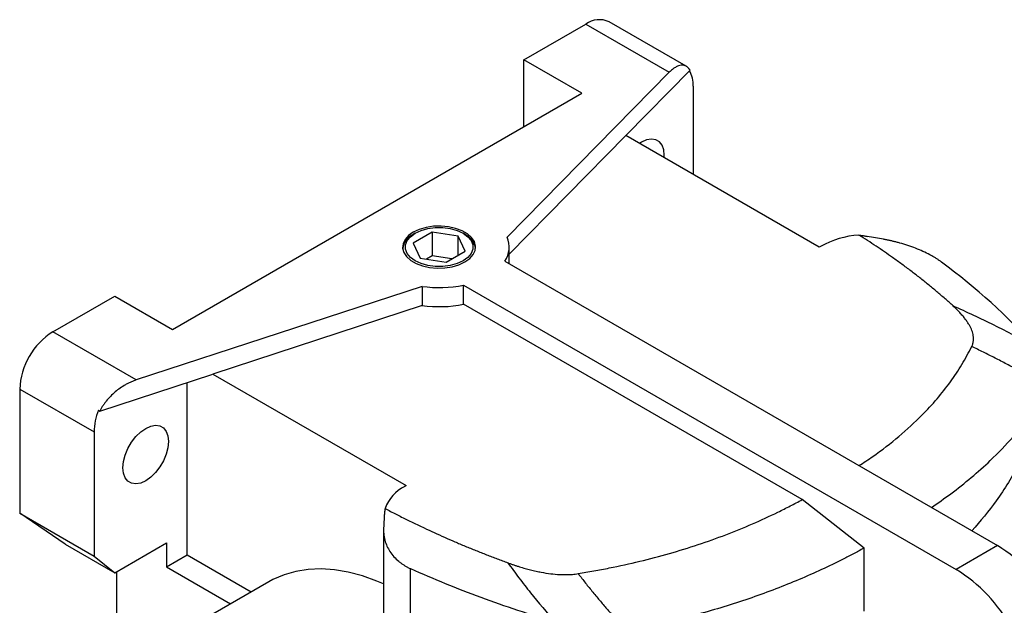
# Model space of a CAD drawing. Header units: inches. Extents: x 0 to 68, y 0 to 44.
# Tile 7 of 19: x 53.5 to 60.1, y 20.2 to 24.1. Entities that reach past the tile are written whole.
import ezdxf

# ---------------------------------------------------------------- set-up
doc = ezdxf.new("R2010")
doc.units = ezdxf.units.IN
doc.header["$LTSCALE"] = 4
doc.header["$MEASUREMENT"] = 0

msp = doc.modelspace()

# ---------------------------------------------------------------- linework, layer by layer
for p, q in [((56.9079, 23.8694), (57.3255, 24.1104)), ((57.3255, 24.1104), (57.888, 23.7857)), ((58.0021, 23.8263), (57.483, 24.126)), ((57.2977, 23.6444), (56.9079, 23.8694)), ((56.9079, 23.4194), (56.9079, 23.8694)), ((57.888, 23.7857), (56.7954, 22.6743)), ((57.5957, 23.3598), (58.0277, 23.7992)), ((58.0493, 23.6925), (58.0493, 23.0979)), ((54.5416, 22.0533), (57.2977, 23.6444)), ((57.5957, 23.3598), (56.8097, 22.5603)), ((58.8984, 22.6078), (57.5957, 23.3598)), ((57.8539, 23.2108), (57.8544, 23.2264)), ((56.2902, 22.7092), (56.1616, 22.635)), ((56.1757, 22.701), (56.1637, 22.6941)), ((56.4658, 22.682), (56.2902, 22.7092)), ((56.2902, 22.7092), (56.2902, 22.5485)), ((56.5107, 22.6941), (56.4987, 22.701)), ((56.1616, 22.635), (56.2086, 22.5336)), ((56.5129, 22.5806), (56.4658, 22.682)), ((56.4658, 22.5535), (56.4658, 22.682)), ((56.3843, 22.5064), (56.5129, 22.5806)), ((56.8097, 22.4958), (56.8097, 22.6078)), ((58.907, 22.6128), (58.8984, 22.6078)), ((56.2086, 22.5336), (56.3843, 22.5064)), ((56.2902, 22.5485), (56.2526, 22.5268)), ((56.4219, 22.5281), (56.2902, 22.5485)), ((56.7801, 22.5128), (60.0991, 20.5968)), ((56.222, 22.3433), (54.2968, 21.7125)), ((56.222, 22.3433), (56.222, 22.2147)), ((56.5017, 22.3521), (59.8207, 20.4361)), ((56.5017, 22.2235), (56.5017, 22.3521)), ((53.7343, 22.0373), (54.1519, 22.2783)), ((54.1519, 22.2783), (54.5416, 22.0533)), ((58.7833, 20.9064), (56.5017, 22.2235)), ((56.222, 22.2147), (54.8118, 21.7527)), ((54.2968, 21.7125), (53.7343, 22.0373)), ((54.0507, 21.5033), (54.8118, 21.7527)), ((54.639, 20.5344), (54.639, 21.6961)), ((54.8118, 21.7527), (56.1145, 21.0007)), ((53.5116, 21.6515), (54.0127, 21.3622)), ((53.5116, 21.6515), (53.5116, 20.8157)), ((54.0425, 21.5081), (54.0507, 21.5033)), ((54.0127, 21.3622), (54.0127, 20.5264)), ((56.1145, 21.0007), (56.1059, 20.9957)), ((59.201, 20.5803), (58.7833, 20.9064)), ((53.5116, 20.8157), (54.0127, 20.5264)), ((53.8178, 20.6067), (53.5116, 20.8157)), ((55.9631, 20.7057), (55.9631, 19.9904)), ((53.8178, 20.6067), (54.1519, 20.4139)), ((54.1519, 20.4139), (54.4999, 20.6148)), ((54.4999, 20.6148), (54.4999, 20.454)), ((59.201, 20.1552), (59.201, 20.5803)), ((60.0991, 20.5968), (59.8207, 20.4361)), ((54.0127, 20.5264), (54.1519, 20.4139)), ((54.4999, 20.454), (54.639, 20.5344)), ((54.639, 20.5344), (55.0714, 20.2848)), ((54.4999, 20.454), (54.9322, 20.2044)), ((56.1453, 20.139), (56.1453, 20.4412)), ((54.1658, 18.1394), (54.1658, 20.4219)), ((55.1894, 20.3529), (54.5769, 19.9993))]:
    msp.add_line(p, q)
at = {"flags": 128}
for points in [[(57.8544, 23.2264), (57.8506, 23.2636), (57.8393, 23.2944), (57.821, 23.3174), (57.7968, 23.3314), (57.7678, 23.3357), (57.7354, 23.3301), (57.7013, 23.3148), (57.688, 23.3065)], [(56.1634, 22.7081), (56.1311, 22.6851), (56.1077, 22.6586), (56.0944, 22.63), (56.0917, 22.6004), (56.0998, 22.5711), (56.1182, 22.5434), (56.1462, 22.5185), (56.1825, 22.4975), (56.2256, 22.4814), (56.2736, 22.4707), (56.3244, 22.4661), (56.3757, 22.4676), (56.4253, 22.4753), (56.4711, 22.4888), (56.511, 22.5075)], [(56.1758, 22.5146), (56.1439, 22.5377), (56.1217, 22.5643), (56.1103, 22.593), (56.1103, 22.6226), (56.1217, 22.6513), (56.1439, 22.6779), (56.1758, 22.701), (56.2157, 22.7194), (56.2618, 22.7322), (56.3117, 22.7388), (56.3628, 22.7388), (56.4126, 22.7322), (56.4587, 22.7194), (56.4987, 22.701)], [(56.511, 22.5075), (56.5434, 22.5305), (56.5667, 22.5569), (56.58, 22.5856), (56.5827, 22.6152), (56.5747, 22.6445), (56.5562, 22.6722), (56.5283, 22.6971), (56.4919, 22.7181), (56.4488, 22.7342), (56.4008, 22.7449), (56.3501, 22.7495), (56.2988, 22.748), (56.2491, 22.7403), (56.2033, 22.7268), (56.1634, 22.7081)], [(56.4987, 22.701), (56.5306, 22.6779), (56.5527, 22.6513), (56.5641, 22.6226), (56.5641, 22.593), (56.5527, 22.5643), (56.5306, 22.5377), (56.4987, 22.5146), (56.4587, 22.4962), (56.4126, 22.4834), (56.3628, 22.4768), (56.3117, 22.4768), (56.2618, 22.4834), (56.2157, 22.4962), (56.1758, 22.5146)], [(54.2075, 21.1211), (54.2114, 21.1627), (54.2227, 21.2066), (54.2409, 21.2506), (54.2652, 21.2926), (54.2942, 21.3305), (54.3266, 21.3622), (54.3607, 21.3863), (54.3947, 21.4016), (54.4271, 21.4072), (54.4561, 21.4029), (54.4804, 21.3889), (54.4986, 21.3659), (54.5099, 21.335), (54.5138, 21.2979)], [(54.5138, 21.2979), (54.5099, 21.2563), (54.4986, 21.2124), (54.4804, 21.1684), (54.4561, 21.1264), (54.4271, 21.0886), (54.3947, 21.0568), (54.3607, 21.0327), (54.3266, 21.0175), (54.2942, 21.0119), (54.2652, 21.0162), (54.2409, 21.0302), (54.2227, 21.0532), (54.2114, 21.084), (54.2075, 21.1211)], [(55.9631, 20.3385), (55.9177, 20.3577), (55.8207, 20.3923), (55.7254, 20.4176), (55.6323, 20.4333), (55.5419, 20.4395), (55.4548, 20.436), (55.3715, 20.423), (55.2924, 20.4004), (55.218, 20.3684), (55.1894, 20.3529)], [(57.2742, 20.4076), (57.2748, 20.4068), (57.2754, 20.406)]]:
    msp.add_lwpolyline(points, dxfattribs=at)
for centre, radius, start, end in [((57.4178, 23.9817), 0.1584, 65.693, 125.6175), ((57.8508, 23.6998), 0.1986, 357.89621, 28.96104), ((56.2145, 22.5814), 0.1235, 114.22399, 172.34494), ((56.4571, 22.5793), 0.1267, 8.44766, 64.97109), ((59.2144, 22.048), 0.643, 94.37023, 118.55691), ((56.6426, 22.6073), 0.1669, 325.51125, 23.6737), ((56.3369, 23.1367), 0.8017, 261.75407, 281.8597), ((56.3369, 23.0081), 0.8017, 261.75407, 281.8597), ((53.9951, 21.6295), 0.484, 122.60544, 177.39456), ((54.4226, 21.3543), 0.41, 157.97881, 178.89189), ((56.2252, 20.7566), 0.2672, 116.52902, 160.34048), ((59.528, 19.6812), 1.0791, 28.85562, 58.04531), ((59.2496, 19.5205), 1.0791, 28.85562, 58.04531)]:
    msp.add_arc(centre, radius, start, end)
for points, knots in [([(58.0277, 23.7992), (58.0268, 23.8006), (58.0251, 23.8036), (58.0222, 23.8077), (58.0193, 23.8115), (58.0162, 23.815), (58.013, 23.8182), (58.0097, 23.8212), (58.0062, 23.8238), (57.9988, 23.8285), (57.9868, 23.8333), (57.9689, 23.8341), (57.9496, 23.8297), (57.9327, 23.8215), (57.919, 23.8126), (57.9087, 23.8048), (57.8984, 23.7959), (57.8915, 23.7891), (57.888, 23.7857)], [0, 0, 0, 0, 0.030326, 0.060592, 0.09083, 0.121073, 0.151353, 0.181702, 0.212151, 0.242733, 0.369176, 0.496275, 0.623837, 0.75189, 0.813972, 0.875858, 0.937787, 1, 1, 1, 1]), ([(59.7995, 22.2116), (59.7906, 22.2197), (59.7728, 22.2358), (59.7457, 22.2598), (59.7182, 22.2836), (59.6904, 22.3074), (59.6622, 22.331), (59.6337, 22.3544), (59.6048, 22.3778), (59.5756, 22.401), (59.546, 22.424), (59.5161, 22.447), (59.4858, 22.4698), (59.4551, 22.4925), (59.4241, 22.515), (59.385, 22.5429), (59.3375, 22.5761), (59.2812, 22.6142), (59.2239, 22.652), (59.1849, 22.6767), (59.1654, 22.6891)], [0, 0, 0, 0, 0.047559, 0.095117, 0.142677, 0.190243, 0.237818, 0.285405, 0.333008, 0.380631, 0.428276, 0.475948, 0.523649, 0.571384, 0.619155, 0.666965, 0.75015, 0.833373, 0.91665, 1, 1, 1, 1]), ([(59.1654, 22.6891), (59.1692, 22.6886), (59.1768, 22.6876), (59.1883, 22.6859), (59.1996, 22.6841), (59.2109, 22.6823), (59.2183, 22.681), (59.2221, 22.6803)], [0, 0, 0, 0, 0.204065, 0.406093, 0.60609, 0.804058, 1, 1, 1, 1]), ([(59.331, 22.6605), (59.3128, 22.6638), (59.2765, 22.6705), (59.2402, 22.677), (59.2221, 22.6803)], [0, 0, 0, 0, 0.501225, 1, 1, 1, 1]), ([(59.7228, 22.5064), (59.7202, 22.5083), (59.715, 22.5122), (59.7068, 22.5178), (59.6985, 22.5234), (59.6899, 22.529), (59.6811, 22.5345), (59.672, 22.5399), (59.6627, 22.5453), (59.6532, 22.5507), (59.6321, 22.5621), (59.5977, 22.579), (59.5479, 22.6), (59.4956, 22.6189), (59.4523, 22.6322), (59.4193, 22.6411), (59.3973, 22.6466), (59.3752, 22.6517), (59.3531, 22.6564), (59.3384, 22.6591), (59.331, 22.6605)], [0, 0, 0, 0, 0.027739, 0.055425, 0.0830753, 0.1107072, 0.1383378, 0.1659846, 0.1936647, 0.2213956, 0.2491944, 0.374075, 0.4993612, 0.6240911, 0.7493922, 0.7995241, 0.8495484, 0.8995676, 0.9496843, 1, 1, 1, 1]), ([(59.9258, 21.9383), (59.9267, 21.9403), (59.9286, 21.9443), (59.931, 21.9504), (59.933, 21.9566), (59.9346, 21.963), (59.9359, 21.9694), (59.9368, 21.976), (59.9374, 21.9826), (59.9376, 21.9894), (59.9374, 21.9963), (59.9368, 22.0033), (59.9347, 22.0196), (59.9276, 22.0459), (59.9131, 22.0763), (59.8971, 22.1022), (59.8821, 22.1234), (59.8648, 22.1449), (59.8453, 22.1669), (59.8235, 22.1892), (59.8076, 22.2041), (59.7995, 22.2116)], [0, 0, 0, 0, 0.021381, 0.042953, 0.064743, 0.086781, 0.109093, 0.131705, 0.154643, 0.17793, 0.201591, 0.225645, 0.250116, 0.369894, 0.499628, 0.575258, 0.653786, 0.73538, 0.820193, 0.90836, 1, 1, 1, 1]), ([(60.3444, 21.944), (60.2565, 21.9908), (60.1671, 22.0367), (60.0307, 22.1038), (59.985, 22.1257), (59.8927, 22.1691), (59.8463, 22.1905), (59.7995, 22.2116)], [0, 0, 0, 0, 0.5, 0.5, 0.75, 0.75, 1, 1, 1, 1]), ([(59.1658, 21.1356), (59.1973, 21.1558), (59.2942, 21.2181), (59.437, 21.3311), (59.5802, 21.4615), (59.6937, 21.5848), (59.7835, 21.6989), (59.8623, 21.8167), (59.9044, 21.8974), (59.9258, 21.9383)], [0, 0, 0, 0, 0.088382, 0.272217, 0.453916, 0.589876, 0.725974, 0.861289, 1, 1, 1, 1]), ([(60.4437, 21.665), (60.4302, 21.6727), (60.4032, 21.6881), (60.3627, 21.7108), (60.3223, 21.7332), (60.282, 21.7552), (60.2419, 21.7769), (60.2019, 21.7982), (60.162, 21.8192), (60.1222, 21.8399), (60.0826, 21.8602), (60.0432, 21.8802), (60.004, 21.8999), (59.9648, 21.9192), (59.9387, 21.9319), (59.9258, 21.9383)], [0, 0, 0, 0, 0.080777, 0.160897, 0.240364, 0.319182, 0.397356, 0.47489, 0.551787, 0.628051, 0.703685, 0.7787, 0.853093, 0.926854, 1, 1, 1, 1]), ([(54.2968, 21.7125), (54.2933, 21.7114), (54.2864, 21.709), (54.2759, 21.705), (54.2655, 21.7008), (54.2552, 21.6962), (54.2449, 21.6913), (54.2347, 21.686), (54.2157, 21.6756), (54.1884, 21.6584), (54.1544, 21.6321), (54.1229, 21.6027), (54.0993, 21.5761), (54.0824, 21.5541), (54.0709, 21.5375), (54.0602, 21.5206), (54.0539, 21.5091), (54.0507, 21.5033)], [0, 0, 0, 0, 0.035588, 0.071055, 0.106445, 0.141803, 0.177175, 0.212605, 0.248138, 0.376129, 0.503754, 0.630792, 0.757297, 0.818299, 0.878912, 0.939393, 1, 1, 1, 1]), ([(60.4849, 21.7377), (60.4513, 21.6338), (60.3853, 21.4295), (60.2518, 21.1496), (60.1024, 20.902), (59.9835, 20.7622), (59.9273, 20.696)], [0, 0, 0, 0, 0.266437, 0.523769, 0.774608, 1, 1, 1, 1]), ([(59.6543, 20.8536), (59.698, 20.8839), (59.7921, 20.9491), (59.9244, 21.0547), (60.0671, 21.182), (60.207, 21.3281), (60.3395, 21.4934), (60.409, 21.6078), (60.4437, 21.665)], [0, 0, 0, 0, 0.126443, 0.271641, 0.417229, 0.611839, 0.80601, 1, 1, 1, 1]), ([(57.2742, 20.4076), (57.2918, 20.4105), (57.3269, 20.4164), (57.3969, 20.4289), (57.5186, 20.4519), (57.6896, 20.4898), (57.8895, 20.5423), (58.1477, 20.6219), (58.3925, 20.7154), (58.5926, 20.8077), (58.6892, 20.8563), (58.7432, 20.8847), (58.7699, 20.8992), (58.7833, 20.9064)], [0, 0, 0, 0, 0.031257, 0.062514, 0.125025, 0.250039, 0.375132, 0.50006, 0.749962, 0.874974, 0.937486, 0.968743, 1, 1, 1, 1]), ([(55.9736, 20.8465), (55.9729, 20.8428), (55.9714, 20.8353), (55.9698, 20.824), (55.9686, 20.8128), (55.9681, 20.8054), (55.9679, 20.8017)], [0, 0, 0, 0, 0.250158, 0.500071, 0.749948, 1, 1, 1, 1]), ([(55.9736, 20.8465), (55.9858, 20.8401), (56.0103, 20.8272), (56.0474, 20.8081), (56.0846, 20.7891), (56.1222, 20.7704), (56.16, 20.7518), (56.1981, 20.7334), (56.2461, 20.7107), (56.3044, 20.6837), (56.3731, 20.6527), (56.4426, 20.6225), (56.5128, 20.5928), (56.5837, 20.5637), (56.6553, 20.5353), (56.7276, 20.5075), (56.7764, 20.4895), (56.8008, 20.4805)], [0, 0, 0, 0, 0.0476288, 0.0952359, 0.1428247, 0.1903985, 0.2379606, 0.2855143, 0.3330628, 0.4166952, 0.500215, 0.5836407, 0.6669906, 0.750283, 0.8335364, 0.9167692, 1, 1, 1, 1]), ([(55.9679, 20.8017), (55.9671, 20.7875), (55.9657, 20.7592), (55.9642, 20.7308), (55.9635, 20.7165)], [0, 0, 0, 0, 0.4987751, 1, 1, 1, 1]), ([(55.9635, 20.7165), (55.9633, 20.7129), (55.9631, 20.7058), (55.9631, 20.6951), (55.9636, 20.6845), (55.9644, 20.6739), (55.9657, 20.6635), (55.9673, 20.6531), (55.9694, 20.6429), (55.9743, 20.6224), (55.9848, 20.5926), (56.0051, 20.5553), (56.0316, 20.5209), (56.0575, 20.4962), (56.0792, 20.4793), (56.0945, 20.4686), (56.1107, 20.4587), (56.1275, 20.4495), (56.1394, 20.444), (56.1453, 20.4412)], [0, 0, 0, 0, 0.031325, 0.06256, 0.093728, 0.124853, 0.155961, 0.187076, 0.218223, 0.249426, 0.374786, 0.499584, 0.624569, 0.749158, 0.799477, 0.849618, 0.899684, 0.949777, 1, 1, 1, 1]), ([(59.201, 20.5803), (59.1999, 20.5797), (59.1989, 20.5791), (59.1868, 20.5725), (59.1752, 20.5661), (59.1404, 20.5474), (59.1174, 20.5353), (59.0705, 20.511), (59.0468, 20.499), (58.9268, 20.4397), (58.8269, 20.3942), (58.6203, 20.3089), (58.5133, 20.2687), (58.2922, 20.1941), (58.1786, 20.1598), (58.0046, 20.1131), (57.946, 20.0983), (57.8275, 20.0703), (57.7679, 20.0571), (57.6779, 20.0386), (57.6478, 20.0326), (57.6119, 20.0257), (57.6061, 20.0246), (57.6003, 20.0235)], [0.05468004, 0.05468004, 0.05468004, 0.05468004, 0.05477888, 0.05477888, 0.05582319, 0.05582319, 0.05791179, 0.05791179, 0.0600004, 0.0600004, 0.06835482, 0.06835482, 0.07670923, 0.07670923, 0.08506365, 0.08506365, 0.08924086, 0.08924086, 0.09341807, 0.09341807, 0.09550668, 0.09550668, 0.09590423, 0.09590423, 0.09590423, 0.09590423]), ([(56.1453, 20.4412), (56.2213, 20.407), (56.2988, 20.3739), (56.4564, 20.3096), (56.5366, 20.2785), (56.6994, 20.2186), (56.7818, 20.1897), (56.949, 20.1343), (57.0338, 20.1078), (57.1195, 20.0823)], [0, 0, 0, 0, 0.25, 0.25, 0.5, 0.5, 0.75, 0.75, 1, 1, 1, 1]), ([(56.8008, 20.4805), (56.8251, 20.4464), (56.85, 20.4126), (56.9009, 20.3454), (56.9269, 20.312), (57.007, 20.2124), (57.0625, 20.1469), (57.1195, 20.0823)], [0, 0, 0, 0, 0.25, 0.25, 0.5, 0.5, 1, 1, 1, 1]), ([(56.8008, 20.4805), (56.8073, 20.4781), (56.8203, 20.4734), (56.8398, 20.4667), (56.8592, 20.4602), (56.8784, 20.4541), (56.8974, 20.4483), (56.9163, 20.4429), (56.9349, 20.4378), (56.9534, 20.433), (56.9718, 20.4285), (56.9899, 20.4243), (57.0079, 20.4205), (57.0406, 20.4141), (57.0872, 20.4066), (57.1362, 20.4021), (57.1711, 20.4008), (57.193, 20.4007), (57.2143, 20.4013), (57.2349, 20.4027), (57.2549, 20.4046), (57.2678, 20.4066), (57.2742, 20.4076)], [0, 0, 0, 0, 0.046081, 0.091288, 0.135635, 0.179135, 0.221806, 0.263661, 0.30472, 0.344999, 0.384518, 0.423298, 0.461359, 0.498725, 0.628786, 0.74893, 0.793664, 0.837046, 0.879214, 0.920319, 0.960523, 1, 1, 1, 1]), ([(57.2754, 20.406), (57.2833, 20.3957), (57.2992, 20.375), (57.3235, 20.3441), (57.3483, 20.313), (57.3736, 20.2819), (57.4071, 20.2412), (57.4482, 20.1926), (57.4967, 20.1369), (57.5469, 20.0809), (57.5817, 20.0435), (57.6003, 20.0235)], [0, 0, 0, 0, 0.078911, 0.158363, 0.238373, 0.318927, 0.400028, 0.554704, 0.7, 0.83953, 1, 1, 1, 1])]:
    msp.add_open_spline(points, degree=3, knots=knots)
msp.add_open_spline([(60.3444, 21.9441), (60.167, 22.1433), (59.9597, 22.3308), (59.7228, 22.5064)], degree=3)

doc.saveas('drawing.dxf')
